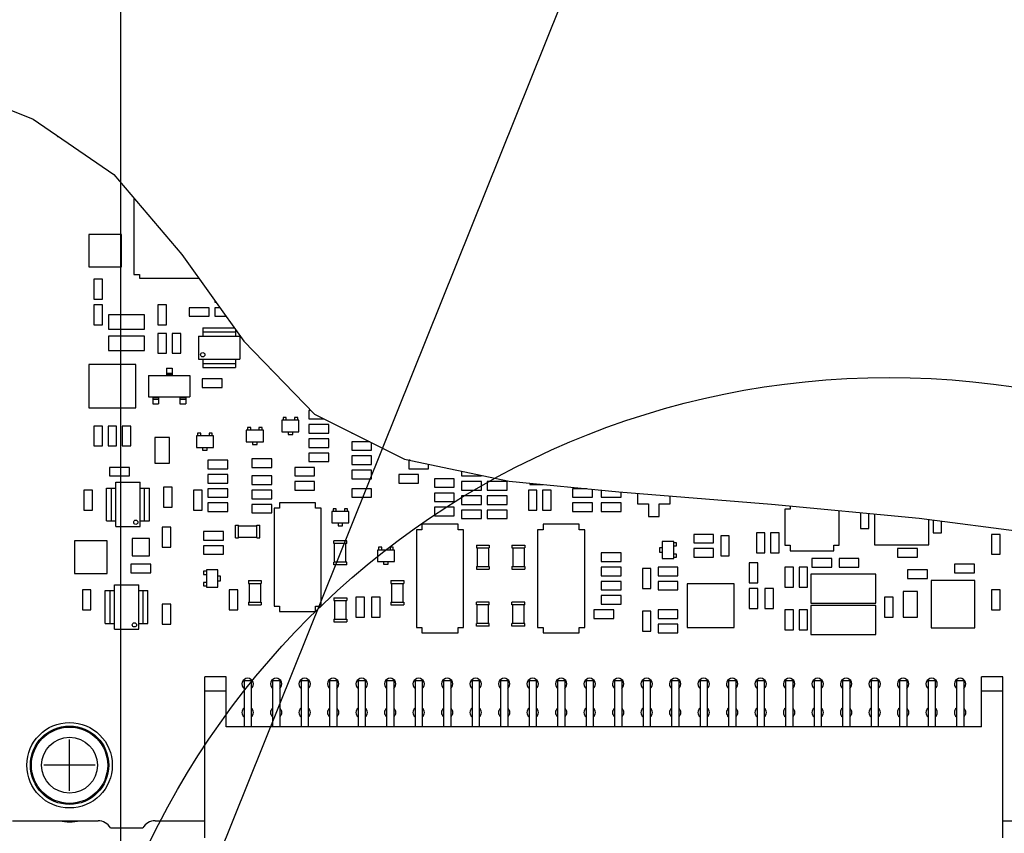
# Model space of a CAD drawing. Extents: x 0 to 420, y 0 to 297.
# Tile 59 of 67: x 283 to 310, y 243 to 266. Entities that reach past the tile are written whole.
import ezdxf

# ---------------------------------------------------------------- set-up
doc = ezdxf.new("R2010")
doc.units = 0
doc.header["$LTSCALE"] = 23.1
doc.layers.get('0').update_dxf_attribs({"linetype": 'CONTINUOUS'})
for name, color, linetype in [('ALL_AXIS', 7, 'CONTINUOUS'), ('ALL_CURVE', 7, 'CONTINUOUS'), ('ALL_DIM', 7, 'CONTINUOUS'), ('ALL_FEATURES', 7, 'CONTINUOUS'), ('ALL_NOTE', 7, 'CONTINUOUS')]:
    doc.layers.add(name, color=color, linetype=linetype)
doc.dimstyles.get("Standard").update_dxf_attribs({"dimtxt": 2.5, "dimasz": 2.5, "dimexe": 1.25, "dimexo": 0.625, "dimtad": 1, "dimcen": 2.5, "dimazin": 3, "dimtfac": 1, "dimtmove": 0, "dimatfit": 3})

# ---------------------------------------------------------------- blocks, each defined once
blk = doc.blocks.new('_OPEN')
at = {"color": 0, "linetype": 'BYBLOCK'}
for p, q in [((0, 0), (-1, 0.25)), ((-1, -0.25), (0, 0)), ((-1, 0), (0, 0))]:
    blk.add_line(p, q, dxfattribs=at)
blk = doc.blocks.new('*D33')
at = {"layer": 'ALL_DIM', "color": 2, "linetype": 'CONTINUOUS'}
for p, q in [((269.452, 178.793), (269.452, 268.581)), ((285.492, 241.074), (285.492, 268.581)), ((269.452, 267.581), (277.472, 267.581)), ((285.492, 267.581), (277.472, 267.581))]:
    blk.add_line(p, q, dxfattribs=at)
at = {"layer": 'ALL_DIM', "color": 2, "linetype": 'CONTINUOUS', "xscale": 2, "yscale": 2, "zscale": 2, "rotation": 180}
blk.add_blockref('_OPEN', (269.452, 267.581), dxfattribs=at)
at = {"layer": 'ALL_DIM', "color": 2, "linetype": 'CONTINUOUS', "xscale": 2, "yscale": 2, "zscale": 2}
blk.add_blockref('_OPEN', (285.492, 267.581), dxfattribs=at)

msp = doc.modelspace()

# ---------------------------------------------------------------- linework, layer by layer
at = {"color": 7, "linetype": 'CONTINUOUS'}
for p, q in [((280.431, 264.219), (283.035, 263.181)), ((283.035, 263.181), (285.293, 261.631)), ((285.293, 261.631), (287.208, 259.387)), ((285.859, 260.968), (285.859, 258.823)), ((284.595, 259.95), (284.595, 259.036)), ((285.509, 259.95), (284.595, 259.95)), ((285.509, 259.036), (285.509, 259.95)), ((287.208, 259.387), (288.948, 256.958)), ((284.595, 259.036), (285.509, 259.036)), ((285.859, 258.823), (286.011, 258.823)), ((286.011, 258.823), (286.011, 258.721)), ((286.011, 258.721), (287.685, 258.721)), ((284.732, 258.693), (284.732, 258.133)), ((284.972, 258.693), (284.732, 258.693)), ((284.972, 258.133), (284.972, 258.693)), ((284.732, 258.133), (284.972, 258.133)), ((284.732, 257.973), (284.732, 257.413)), ((284.972, 257.973), (284.732, 257.973)), ((284.972, 257.413), (284.972, 257.973)), ((286.532, 257.973), (286.532, 257.413)), ((286.772, 257.973), (286.532, 257.973)), ((286.772, 257.413), (286.772, 257.973)), ((287.412, 257.893), (287.412, 257.653)), ((287.972, 257.893), (287.412, 257.893)), ((287.972, 257.653), (287.972, 257.893)), ((288.132, 258.097), (288.132, 258.053)), ((288.132, 258.053), (288.164, 258.053)), ((288.132, 257.893), (288.132, 257.653)), ((288.278, 257.893), (288.132, 257.893)), ((285.144, 257.696), (285.144, 257.29)), ((286.16, 257.696), (285.144, 257.696)), ((286.16, 257.29), (286.16, 257.696)), ((287.412, 257.653), (287.972, 257.653)), ((288.132, 257.653), (288.45, 257.653)), ((284.732, 257.413), (284.972, 257.413)), ((286.532, 257.413), (286.772, 257.413)), ((285.144, 257.29), (286.16, 257.29)), ((285.144, 257.096), (285.144, 256.69)), ((286.16, 257.096), (285.144, 257.096)), ((286.16, 256.69), (286.16, 257.096)), ((286.532, 257.173), (286.532, 256.613)), ((286.772, 257.173), (286.532, 257.173)), ((286.772, 256.613), (286.772, 257.173)), ((286.932, 257.173), (286.932, 256.613)), ((287.172, 257.173), (286.932, 257.173)), ((287.172, 256.613), (287.172, 257.173)), ((288.948, 256.958), (290.927, 254.907)), ((285.144, 256.69), (286.16, 256.69)), ((286.532, 256.613), (286.772, 256.613)), ((286.932, 256.613), (287.172, 256.613)), ((284.592, 256.302), (284.592, 255.083)), ((285.913, 256.302), (284.592, 256.302)), ((285.913, 255.083), (285.913, 256.302)), ((289.692, 256.187), (289.692, 256.173)), ((289.692, 256.173), (289.706, 256.173)), ((287.772, 255.893), (287.772, 255.653)), ((288.332, 255.893), (287.772, 255.893)), ((288.332, 255.653), (288.332, 255.893)), ((287.772, 255.653), (288.332, 255.653)), ((284.592, 255.083), (285.913, 255.083)), ((290.772, 255.013), (290.772, 254.773)), ((290.824, 255.013), (290.772, 255.013)), ((290.927, 254.907), (293.458, 253.647)), ((284.732, 254.573), (284.732, 254.013)), ((284.972, 254.573), (284.732, 254.573)), ((284.972, 254.013), (284.972, 254.573)), ((285.132, 254.573), (285.132, 254.013)), ((285.372, 254.573), (285.132, 254.573)), ((285.372, 254.013), (285.372, 254.573)), ((285.532, 254.573), (285.532, 254.013)), ((285.772, 254.573), (285.532, 254.573)), ((285.772, 254.013), (285.772, 254.573)), ((290.772, 254.773), (291.196, 254.773)), ((290.772, 254.613), (290.772, 254.373)), ((291.332, 254.613), (290.772, 254.613)), ((291.332, 254.373), (291.332, 254.613)), ((290.772, 254.373), (291.332, 254.373)), ((291.972, 254.386), (291.972, 254.373)), ((291.972, 254.373), (292, 254.373)), ((284.732, 254.013), (284.972, 254.013)), ((285.132, 254.013), (285.372, 254.013)), ((285.532, 254.013), (285.772, 254.013)), ((286.449, 254.253), (286.449, 253.533)), ((286.855, 254.253), (286.449, 254.253)), ((286.855, 253.533), (286.855, 254.253)), ((290.772, 254.213), (290.772, 253.973)), ((291.332, 254.213), (290.772, 254.213)), ((291.332, 253.973), (291.332, 254.213)), ((291.972, 254.133), (291.972, 253.893)), ((292.482, 254.133), (291.972, 254.133)), ((292.532, 253.893), (292.532, 254.108)), ((290.772, 253.973), (291.332, 253.973)), ((290.772, 253.813), (290.772, 253.573)), ((291.332, 253.813), (290.772, 253.813)), ((291.332, 253.573), (291.332, 253.813)), ((291.972, 253.893), (292.532, 253.893)), ((286.449, 253.533), (286.855, 253.533)), ((287.932, 253.613), (287.932, 253.373)), ((288.492, 253.613), (287.932, 253.613)), ((288.492, 253.373), (288.492, 253.613)), ((289.172, 253.653), (289.172, 253.413)), ((289.732, 253.653), (289.172, 253.653)), ((289.732, 253.413), (289.732, 253.653)), ((290.772, 253.573), (291.332, 253.573)), ((291.972, 253.733), (291.972, 253.493)), ((292.532, 253.733), (291.972, 253.733)), ((291.972, 253.493), (292.532, 253.493)), ((292.532, 253.493), (292.532, 253.733)), ((293.458, 253.647), (296.39, 253.024)), ((293.572, 253.613), (293.572, 253.373)), ((293.618, 253.613), (293.572, 253.613)), ((294.132, 253.373), (294.132, 253.504)), ((285.172, 253.413), (285.172, 253.173)), ((285.732, 253.413), (285.172, 253.413)), ((285.732, 253.173), (285.732, 253.413)), ((287.932, 253.373), (288.492, 253.373)), ((287.932, 253.213), (287.932, 252.973)), ((288.492, 253.213), (287.932, 253.213)), ((288.492, 252.973), (288.492, 253.213)), ((289.172, 253.413), (289.732, 253.413)), ((290.372, 253.413), (290.372, 253.173)), ((290.932, 253.413), (290.372, 253.413)), ((290.932, 253.173), (290.932, 253.413)), ((291.972, 253.333), (291.972, 253.093)), ((292.532, 253.333), (291.972, 253.333)), ((292.532, 253.093), (292.532, 253.333)), ((293.292, 253.213), (293.292, 252.973)), ((293.852, 253.213), (293.292, 253.213)), ((293.572, 253.373), (294.132, 253.373)), ((293.852, 252.973), (293.852, 253.213)), ((295.052, 253.308), (295.052, 253.173)), ((295.612, 253.173), (295.612, 253.189)), ((285.172, 253.173), (285.732, 253.173)), ((287.932, 252.973), (288.492, 252.973)), ((289.172, 253.173), (289.172, 252.933)), ((289.732, 253.173), (289.172, 253.173)), ((289.172, 252.933), (289.732, 252.933)), ((289.732, 252.933), (289.732, 253.173)), ((290.372, 253.173), (290.932, 253.173)), ((290.372, 253.013), (290.372, 252.773)), ((290.932, 253.013), (290.372, 253.013)), ((290.932, 252.773), (290.932, 253.013)), ((291.972, 253.093), (292.532, 253.093)), ((293.292, 252.973), (293.852, 252.973)), ((294.292, 253.093), (294.292, 252.853)), ((294.852, 253.093), (294.292, 253.093)), ((294.852, 252.853), (294.852, 253.093)), ((295.052, 253.173), (295.612, 253.173)), ((295.052, 253.013), (295.052, 252.773)), ((295.612, 253.013), (295.052, 253.013)), ((295.612, 252.773), (295.612, 253.013)), ((295.772, 253.013), (295.772, 252.773)), ((296.332, 253.013), (295.772, 253.013)), ((296.332, 252.773), (296.332, 253.013)), ((296.39, 253.024), (299.468, 252.726)), ((296.972, 252.968), (296.972, 252.933)), ((296.972, 252.933), (297.333, 252.933)), ((284.452, 252.773), (284.452, 252.213)), ((284.692, 252.773), (284.452, 252.773)), ((284.692, 252.213), (284.692, 252.773)), ((286.692, 252.853), (286.692, 252.293)), ((286.932, 252.853), (286.692, 252.853)), ((286.932, 252.293), (286.932, 252.853)), ((287.532, 252.773), (287.532, 252.213)), ((287.772, 252.773), (287.532, 252.773)), ((287.772, 252.213), (287.772, 252.773)), ((287.932, 252.813), (287.932, 252.573)), ((288.492, 252.813), (287.932, 252.813)), ((288.492, 252.573), (288.492, 252.813)), ((289.172, 252.773), (289.172, 252.533)), ((289.732, 252.773), (289.172, 252.773)), ((289.732, 252.533), (289.732, 252.773)), ((290.372, 252.773), (290.932, 252.773)), ((291.972, 252.813), (291.972, 252.573)), ((292.532, 252.813), (291.972, 252.813)), ((292.532, 252.573), (292.532, 252.813)), ((294.292, 252.853), (294.852, 252.853)), ((294.292, 252.693), (294.292, 252.453)), ((294.852, 252.693), (294.292, 252.693)), ((294.852, 252.453), (294.852, 252.693)), ((295.052, 252.773), (295.612, 252.773)), ((295.772, 252.773), (296.332, 252.773)), ((296.932, 252.773), (296.932, 252.213)), ((297.172, 252.773), (296.932, 252.773)), ((297.172, 252.213), (297.172, 252.773)), ((297.332, 252.773), (297.332, 252.213)), ((297.572, 252.773), (297.332, 252.773)), ((297.572, 252.213), (297.572, 252.773)), ((298.172, 252.813), (298.172, 252.573)), ((298.572, 252.813), (298.172, 252.813)), ((298.732, 252.573), (298.732, 252.797)), ((298.972, 252.774), (298.972, 252.573)), ((299.468, 252.726), (303.753, 252.382)), ((299.532, 252.573), (299.532, 252.721)), ((299.995, 252.684), (299.995, 252.388)), ((287.932, 252.573), (288.492, 252.573)), ((287.932, 252.413), (287.932, 252.173)), ((288.492, 252.413), (287.932, 252.413)), ((288.492, 252.173), (288.492, 252.413)), ((289.172, 252.533), (289.732, 252.533)), ((289.172, 252.373), (289.172, 252.133)), ((289.732, 252.373), (289.172, 252.373)), ((289.732, 252.133), (289.732, 252.373)), ((289.944, 252.417), (289.944, 252.264)), ((290.96, 252.417), (289.944, 252.417)), ((290.96, 252.264), (290.96, 252.417)), ((291.972, 252.573), (292.532, 252.573)), ((294.292, 252.453), (294.852, 252.453)), ((295.052, 252.613), (295.052, 252.373)), ((295.612, 252.613), (295.052, 252.613)), ((295.052, 252.373), (295.612, 252.373)), ((295.612, 252.373), (295.612, 252.613)), ((295.772, 252.613), (295.772, 252.373)), ((296.332, 252.613), (295.772, 252.613)), ((295.772, 252.373), (296.332, 252.373)), ((296.332, 252.373), (296.332, 252.613)), ((298.172, 252.573), (298.732, 252.573)), ((298.172, 252.413), (298.172, 252.173)), ((298.732, 252.413), (298.172, 252.413)), ((298.732, 252.173), (298.732, 252.413)), ((298.972, 252.573), (299.532, 252.573)), ((298.972, 252.413), (298.972, 252.173)), ((299.532, 252.413), (298.972, 252.413)), ((299.532, 252.173), (299.532, 252.413)), ((299.995, 252.388), (300.3, 252.388)), ((300.3, 252.388), (300.3, 252.032)), ((300.605, 252.032), (300.605, 252.388)), ((300.605, 252.388), (300.909, 252.388)), ((300.909, 252.388), (300.909, 252.61)), ((303.753, 252.382), (307.903, 251.984)), ((284.452, 252.213), (284.692, 252.213)), ((286.692, 252.293), (286.932, 252.293)), ((287.532, 252.213), (287.772, 252.213)), ((287.932, 252.173), (288.492, 252.173)), ((289.172, 252.133), (289.732, 252.133)), ((289.792, 252.264), (289.792, 249.521)), ((289.944, 252.264), (289.792, 252.264)), ((291.113, 252.264), (290.96, 252.264)), ((291.113, 249.521), (291.113, 252.264)), ((294.292, 252.293), (294.292, 252.053)), ((294.852, 252.293), (294.292, 252.293)), ((294.852, 252.053), (294.852, 252.293)), ((295.052, 252.213), (295.052, 251.973)), ((295.612, 252.213), (295.052, 252.213)), ((295.612, 251.973), (295.612, 252.213)), ((295.772, 252.213), (295.772, 251.973)), ((296.332, 252.213), (295.772, 252.213)), ((296.332, 251.973), (296.332, 252.213)), ((296.932, 252.213), (297.172, 252.213)), ((297.332, 252.213), (297.572, 252.213)), ((298.172, 252.173), (298.732, 252.173)), ((298.972, 252.173), (299.532, 252.173)), ((304.13, 252.241), (304.13, 251.225)), ((304.283, 252.241), (304.13, 252.241)), ((304.283, 252.331), (304.283, 252.241)), ((305.654, 251.225), (305.654, 252.2)), ((306.252, 252.142), (306.252, 251.693)), ((306.492, 251.693), (306.492, 252.119)), ((306.65, 252.104), (306.65, 251.243)), ((293.944, 251.817), (293.944, 251.664)), ((294.96, 251.817), (293.944, 251.817)), ((294.292, 252.053), (294.852, 252.053)), ((294.96, 251.664), (294.96, 251.817)), ((295.052, 251.973), (295.612, 251.973)), ((295.772, 251.973), (296.332, 251.973)), ((297.344, 251.817), (297.344, 251.664)), ((298.36, 251.817), (297.344, 251.817)), ((298.36, 251.664), (298.36, 251.817)), ((300.3, 252.032), (300.605, 252.032)), ((307.903, 251.984), (312.008, 251.454)), ((308.174, 251.243), (308.174, 251.949)), ((308.292, 251.934), (308.292, 251.573)), ((308.532, 251.573), (308.532, 251.903)), ((286.652, 251.733), (286.652, 251.173)), ((286.892, 251.733), (286.652, 251.733)), ((286.892, 251.173), (286.892, 251.733)), ((287.812, 251.613), (287.812, 251.373)), ((288.372, 251.613), (287.812, 251.613)), ((288.372, 251.373), (288.372, 251.613)), ((293.792, 251.664), (293.792, 248.921)), ((293.944, 251.664), (293.792, 251.664)), ((295.113, 251.664), (294.96, 251.664)), ((295.113, 248.921), (295.113, 251.664)), ((297.192, 251.664), (297.192, 248.921)), ((297.344, 251.664), (297.192, 251.664)), ((298.513, 251.664), (298.36, 251.664)), ((298.513, 248.921), (298.513, 251.664)), ((301.572, 251.533), (301.572, 251.293)), ((302.132, 251.533), (301.572, 251.533)), ((302.132, 251.293), (302.132, 251.533)), ((303.332, 251.573), (303.332, 251.013)), ((303.572, 251.573), (303.332, 251.573)), ((303.572, 251.013), (303.572, 251.573)), ((303.732, 251.573), (303.732, 251.013)), ((303.972, 251.573), (303.732, 251.573)), ((303.972, 251.013), (303.972, 251.573)), ((306.252, 251.693), (306.492, 251.693)), ((308.292, 251.573), (308.532, 251.573)), ((309.932, 251.533), (309.932, 250.973)), ((310.172, 251.533), (309.932, 251.533)), ((310.172, 250.973), (310.172, 251.533)), ((284.195, 251.35), (284.195, 250.436)), ((285.109, 251.35), (284.195, 251.35)), ((285.109, 250.436), (285.109, 251.35)), ((285.812, 251.413), (285.812, 250.933)), ((286.292, 251.413), (285.812, 251.413)), ((286.292, 250.933), (286.292, 251.413)), ((287.812, 251.373), (288.372, 251.373)), ((301.572, 251.293), (302.132, 251.293)), ((302.332, 251.493), (302.332, 250.933)), ((302.572, 251.493), (302.332, 251.493)), ((302.572, 250.933), (302.572, 251.493)), ((286.652, 251.173), (286.892, 251.173)), ((287.812, 251.213), (287.812, 250.973)), ((288.372, 251.213), (287.812, 251.213)), ((287.812, 250.973), (288.372, 250.973)), ((288.372, 250.973), (288.372, 251.213)), ((298.972, 251.013), (298.972, 250.773)), ((299.532, 251.013), (298.972, 251.013)), ((299.532, 250.773), (299.532, 251.013)), ((301.572, 251.133), (301.572, 250.893)), ((302.132, 251.133), (301.572, 251.133)), ((302.132, 250.893), (302.132, 251.133)), ((303.332, 251.013), (303.572, 251.013)), ((303.732, 251.013), (303.972, 251.013)), ((304.13, 251.225), (304.283, 251.225)), ((304.283, 251.225), (304.283, 251.072)), ((304.283, 251.072), (305.502, 251.072)), ((305.502, 251.072), (305.502, 251.225)), ((305.502, 251.225), (305.654, 251.225)), ((306.65, 251.243), (308.174, 251.243)), ((307.292, 251.133), (307.292, 250.893)), ((307.852, 251.133), (307.292, 251.133)), ((307.852, 250.893), (307.852, 251.133)), ((309.932, 250.973), (310.172, 250.973)), ((285.812, 250.933), (286.292, 250.933)), ((298.972, 250.773), (299.532, 250.773)), ((301.572, 250.893), (302.132, 250.893)), ((302.332, 250.933), (302.572, 250.933)), ((303.132, 250.733), (303.132, 250.173)), ((303.372, 250.733), (303.132, 250.733)), ((303.372, 250.173), (303.372, 250.733)), ((304.892, 250.853), (304.892, 250.613)), ((305.452, 250.853), (304.892, 250.853)), ((305.452, 250.613), (305.452, 250.853)), ((305.652, 250.853), (305.652, 250.613)), ((306.212, 250.853), (305.652, 250.853)), ((306.212, 250.613), (306.212, 250.853)), ((307.292, 250.893), (307.852, 250.893)), ((284.195, 250.436), (285.109, 250.436)), ((285.772, 250.693), (285.772, 250.453)), ((286.332, 250.693), (285.772, 250.693)), ((285.772, 250.453), (286.332, 250.453)), ((286.332, 250.453), (286.332, 250.693)), ((298.972, 250.613), (298.972, 250.373)), ((299.532, 250.613), (298.972, 250.613)), ((299.532, 250.373), (299.532, 250.613)), ((300.132, 250.573), (300.132, 250.013)), ((300.372, 250.573), (300.132, 250.573)), ((300.372, 250.013), (300.372, 250.573)), ((300.572, 250.613), (300.572, 250.373)), ((301.132, 250.613), (300.572, 250.613)), ((301.132, 250.373), (301.132, 250.613)), ((304.132, 250.613), (304.132, 250.053)), ((304.372, 250.613), (304.132, 250.613)), ((304.372, 250.053), (304.372, 250.613)), ((304.532, 250.613), (304.532, 250.053)), ((304.772, 250.613), (304.532, 250.613)), ((304.772, 250.053), (304.772, 250.613)), ((304.858, 250.419), (304.858, 249.606)), ((306.687, 250.419), (304.858, 250.419)), ((304.892, 250.613), (305.452, 250.613)), ((305.652, 250.613), (306.212, 250.613)), ((306.687, 249.606), (306.687, 250.419)), ((307.572, 250.533), (307.572, 250.293)), ((308.132, 250.533), (307.572, 250.533)), ((308.132, 250.293), (308.132, 250.533)), ((308.892, 250.693), (308.892, 250.453)), ((309.452, 250.693), (308.892, 250.693)), ((308.892, 250.453), (309.452, 250.453)), ((309.452, 250.453), (309.452, 250.693)), ((298.972, 250.373), (299.532, 250.373)), ((298.972, 250.213), (298.972, 249.973)), ((299.532, 250.213), (298.972, 250.213)), ((299.532, 249.973), (299.532, 250.213)), ((300.572, 250.373), (301.132, 250.373)), ((300.572, 250.213), (300.572, 249.973)), ((301.132, 250.213), (300.572, 250.213)), ((301.132, 249.973), (301.132, 250.213)), ((301.392, 250.142), (301.392, 248.923)), ((302.713, 250.142), (301.392, 250.142)), ((302.713, 248.923), (302.713, 250.142)), ((303.132, 250.173), (303.372, 250.173)), ((307.572, 250.293), (308.132, 250.293)), ((308.243, 250.233), (308.243, 248.912)), ((309.462, 250.233), (308.243, 250.233)), ((309.462, 248.912), (309.462, 250.233)), ((284.412, 249.973), (284.412, 249.413)), ((284.652, 249.973), (284.412, 249.973)), ((284.652, 249.413), (284.652, 249.973)), ((288.532, 249.973), (288.532, 249.413)), ((288.772, 249.973), (288.532, 249.973)), ((288.772, 249.413), (288.772, 249.973)), ((298.972, 249.973), (299.532, 249.973)), ((300.132, 250.013), (300.372, 250.013)), ((300.572, 249.973), (301.132, 249.973)), ((303.132, 250.013), (303.132, 249.453)), ((303.372, 250.013), (303.132, 250.013)), ((303.372, 249.453), (303.372, 250.013)), ((303.572, 250.013), (303.572, 249.453)), ((303.812, 250.013), (303.572, 250.013)), ((303.812, 249.453), (303.812, 250.013)), ((304.132, 250.053), (304.372, 250.053)), ((304.532, 250.053), (304.772, 250.053)), ((307.449, 249.933), (307.449, 249.213)), ((307.855, 249.933), (307.449, 249.933)), ((307.855, 249.213), (307.855, 249.933)), ((309.932, 249.973), (309.932, 249.413)), ((310.172, 249.973), (309.932, 249.973)), ((310.172, 249.413), (310.172, 249.973)), ((292.092, 249.773), (292.092, 249.213)), ((292.332, 249.773), (292.092, 249.773)), ((292.332, 249.213), (292.332, 249.773)), ((292.532, 249.773), (292.532, 249.213)), ((292.772, 249.773), (292.532, 249.773)), ((292.772, 249.213), (292.772, 249.773)), ((298.972, 249.813), (298.972, 249.573)), ((299.532, 249.813), (298.972, 249.813)), ((299.532, 249.573), (299.532, 249.813)), ((304.858, 249.606), (306.687, 249.606)), ((306.932, 249.773), (306.932, 249.213)), ((307.172, 249.773), (306.932, 249.773)), ((307.172, 249.213), (307.172, 249.773)), ((284.412, 249.413), (284.652, 249.413)), ((286.652, 249.573), (286.652, 249.013)), ((286.892, 249.573), (286.652, 249.573)), ((286.892, 249.013), (286.892, 249.573)), ((288.532, 249.413), (288.772, 249.413)), ((289.792, 249.521), (289.944, 249.521)), ((289.944, 249.521), (289.944, 249.369)), ((289.944, 249.369), (290.96, 249.369)), ((290.96, 249.369), (290.96, 249.521)), ((290.96, 249.521), (291.113, 249.521)), ((298.772, 249.413), (298.772, 249.173)), ((299.332, 249.413), (298.772, 249.413)), ((298.972, 249.573), (299.532, 249.573)), ((299.332, 249.173), (299.332, 249.413)), ((300.132, 249.373), (300.132, 248.813)), ((300.372, 249.373), (300.132, 249.373)), ((300.372, 248.813), (300.372, 249.373)), ((300.572, 249.413), (300.572, 249.173)), ((301.132, 249.413), (300.572, 249.413)), ((301.132, 249.173), (301.132, 249.413)), ((303.132, 249.453), (303.372, 249.453)), ((303.572, 249.453), (303.812, 249.453)), ((304.132, 249.413), (304.132, 248.853)), ((304.372, 249.413), (304.132, 249.413)), ((304.372, 248.853), (304.372, 249.413)), ((304.532, 249.413), (304.532, 248.853)), ((304.772, 249.413), (304.532, 249.413)), ((304.772, 248.853), (304.772, 249.413)), ((304.858, 249.539), (304.858, 248.726)), ((306.687, 249.539), (304.858, 249.539)), ((306.687, 248.726), (306.687, 249.539)), ((309.932, 249.413), (310.172, 249.413)), ((292.092, 249.213), (292.332, 249.213)), ((292.532, 249.213), (292.772, 249.213)), ((298.772, 249.173), (299.332, 249.173)), ((300.572, 249.173), (301.132, 249.173)), ((306.932, 249.213), (307.172, 249.213)), ((307.449, 249.213), (307.855, 249.213)), ((286.652, 249.013), (286.892, 249.013)), ((293.792, 248.921), (293.944, 248.921)), ((293.944, 248.921), (293.944, 248.769)), ((293.944, 248.769), (294.96, 248.769)), ((294.96, 248.769), (294.96, 248.921)), ((294.96, 248.921), (295.113, 248.921)), ((297.192, 248.921), (297.344, 248.921)), ((297.344, 248.921), (297.344, 248.769)), ((297.344, 248.769), (298.36, 248.769)), ((298.36, 248.769), (298.36, 248.921)), ((298.36, 248.921), (298.513, 248.921)), ((300.132, 248.813), (300.372, 248.813)), ((300.572, 249.013), (300.572, 248.773)), ((301.132, 249.013), (300.572, 249.013)), ((300.572, 248.773), (301.132, 248.773)), ((301.132, 248.773), (301.132, 249.013)), ((301.392, 248.923), (302.713, 248.923)), ((304.132, 248.853), (304.372, 248.853)), ((304.532, 248.853), (304.772, 248.853)), ((308.243, 248.912), (309.462, 248.912)), ((304.858, 248.726), (306.687, 248.726))]:
    msp.add_line(p, q, dxfattribs=at)
at = {"color": 2, "linetype": 'CONTINUOUS'}
msp.add_circle((307.056, 232.907), 23.029, dxfattribs=at)
at = {"layer": 'ALL_AXIS', "color": 7, "linetype": 'CONTINUOUS'}
for p, q in [((286.772, 256.193), (286.772, 255.993)), ((286.772, 256.193), (286.932, 256.193)), ((286.772, 256.057), (286.932, 256.057)), ((286.932, 256.193), (286.932, 255.993)), ((286.392, 255.393), (286.392, 255.193)), ((286.392, 255.329), (286.552, 255.329)), ((286.392, 255.193), (286.552, 255.193)), ((286.552, 255.393), (286.552, 255.193)), ((287.152, 255.393), (287.152, 255.193)), ((287.152, 255.329), (287.312, 255.329)), ((287.152, 255.193), (287.312, 255.193)), ((287.312, 255.393), (287.312, 255.193)), ((282.452, 243.493), (284.852, 243.493)), ((285.199, 243.293), (286.106, 243.293)), ((286.452, 243.493), (287.852, 243.493)), ((310.252, 243.493), (310.652, 243.493))]:
    msp.add_line(p, q, dxfattribs=at)
at = {"layer": 'ALL_AXIS', "color": 9, "linetype": 'CONTINUOUS'}
for p, q in [((286.772, 256.017), (286.932, 256.017)), ((286.392, 255.369), (286.552, 255.369)), ((287.152, 255.369), (287.312, 255.369))]:
    msp.add_line(p, q, dxfattribs=at)
at = {"layer": 'ALL_AXIS', "color": 7, "linetype": 'CONTINUOUS'}
for radius in [1.2, 1.1]:
    msp.add_circle((284.052, 245.053), radius, dxfattribs=at)
at = {"layer": 'ALL_AXIS', "color": 9, "linetype": 'CONTINUOUS'}
for radius in [1.07, 0.784]:
    msp.add_circle((284.052, 245.053), radius, dxfattribs=at)
at = {"layer": 'ALL_AXIS', "color": 7, "linetype": 'CONTINUOUS'}
for centre, radius, start, end in [((289.052, 247.333), 0.16, 309.0003, 230.9997), ((289.852, 247.333), 0.16, 309.0003, 230.9997), ((290.652, 247.333), 0.16, 309.0003, 230.9997), ((291.452, 247.333), 0.16, 309.0003, 230.9997), ((292.252, 247.333), 0.16, 309.0003, 230.9997), ((293.052, 247.333), 0.16, 309.0003, 230.9997), ((293.852, 247.333), 0.16, 309.0003, 230.9997), ((294.652, 247.333), 0.16, 309.0003, 230.9997), ((295.452, 247.333), 0.16, 309.0003, 230.9997), ((296.252, 247.333), 0.16, 309.0003, 230.9997), ((297.052, 247.333), 0.16, 309.0003, 230.9997), ((297.852, 247.333), 0.16, 309.0003, 230.9997), ((298.652, 247.333), 0.16, 309.0003, 230.9997), ((299.452, 247.333), 0.16, 309.0003, 230.9997), ((300.252, 247.333), 0.16, 309.0003, 230.9997), ((301.052, 247.333), 0.16, 309.0003, 230.9997), ((301.852, 247.333), 0.16, 309.0003, 230.9997), ((302.652, 247.333), 0.16, 309.0003, 230.9997), ((303.452, 247.333), 0.16, 309.0003, 230.9997), ((304.252, 247.333), 0.16, 309.0003, 230.9997), ((305.052, 247.333), 0.16, 309.0003, 230.9997), ((305.852, 247.333), 0.16, 309.0003, 230.9997), ((306.652, 247.333), 0.16, 309.0003, 230.9997), ((307.452, 247.333), 0.16, 309.0003, 230.9997), ((308.252, 247.333), 0.16, 309.0003, 230.9997), ((309.052, 247.333), 0.16, 309.0003, 230.9997), ((289.052, 246.533), 0.16, 129.0003, 230.9997), ((289.052, 246.533), 0.16, 309.0003, 50.9997), ((289.852, 246.533), 0.16, 129.0003, 230.9997), ((289.852, 246.533), 0.16, 309.0003, 50.9997), ((290.652, 246.533), 0.16, 129.0003, 230.9997), ((290.652, 246.533), 0.16, 309.0003, 50.9997), ((291.452, 246.533), 0.16, 129.0003, 230.9997), ((291.452, 246.533), 0.16, 309.0003, 50.9997), ((292.252, 246.533), 0.16, 129.0003, 230.9997), ((292.252, 246.533), 0.16, 309.0003, 50.9997), ((293.052, 246.533), 0.16, 129.0003, 230.9997), ((293.052, 246.533), 0.16, 309.0003, 50.9997), ((293.852, 246.533), 0.16, 129.0003, 230.9997), ((293.852, 246.533), 0.16, 309.0003, 50.9997), ((294.652, 246.533), 0.16, 129.0003, 230.9997), ((294.652, 246.533), 0.16, 309.0003, 50.9997), ((295.452, 246.533), 0.16, 129.0003, 230.9997), ((295.452, 246.533), 0.16, 309.0003, 50.9997), ((296.252, 246.533), 0.16, 129.0003, 230.9997), ((296.252, 246.533), 0.16, 309.0003, 50.9997), ((297.052, 246.533), 0.16, 129.0003, 230.9997), ((297.052, 246.533), 0.16, 309.0003, 50.9997), ((297.852, 246.533), 0.16, 129.0003, 230.9997), ((297.852, 246.533), 0.16, 309.0003, 50.9997), ((298.652, 246.533), 0.16, 129.0003, 230.9997), ((298.652, 246.533), 0.16, 309.0003, 50.9997), ((299.452, 246.533), 0.16, 129.0003, 230.9997), ((299.452, 246.533), 0.16, 309.0003, 50.9997), ((300.252, 246.533), 0.16, 129.0003, 230.9997), ((300.252, 246.533), 0.16, 309.0003, 50.9997), ((301.052, 246.533), 0.16, 129.0003, 230.9997), ((301.052, 246.533), 0.16, 309.0003, 50.9997), ((301.852, 246.533), 0.16, 129.0003, 230.9997), ((301.852, 246.533), 0.16, 309.0003, 50.9997), ((302.652, 246.533), 0.16, 129.0003, 230.9997), ((302.652, 246.533), 0.16, 309.0003, 50.9997), ((303.452, 246.533), 0.16, 129.0003, 230.9997), ((303.452, 246.533), 0.16, 309.0003, 50.9997), ((304.252, 246.533), 0.16, 129.0003, 230.9997), ((304.252, 246.533), 0.16, 309.0003, 50.9997), ((305.052, 246.533), 0.16, 129.0003, 230.9997), ((305.052, 246.533), 0.16, 309.0003, 50.9997), ((305.852, 246.533), 0.16, 129.0003, 230.9997), ((305.852, 246.533), 0.16, 309.0003, 50.9997), ((306.652, 246.533), 0.16, 129.0003, 230.9997), ((306.652, 246.533), 0.16, 309.0003, 50.9997), ((307.452, 246.533), 0.16, 129.0003, 230.9997), ((307.452, 246.533), 0.16, 309.0003, 50.9997), ((308.252, 246.533), 0.16, 129.0003, 230.9997), ((308.252, 246.533), 0.16, 309.0003, 50.9997), ((309.052, 246.533), 0.16, 129.0003, 230.9997), ((309.052, 246.533), 0.16, 309.0003, 50.9997), ((284.852, 243.093), 0.4, 30, 90), ((286.452, 243.093), 0.4, 90, 150)]:
    msp.add_arc(centre, radius, start, end, dxfattribs=at)
at = {"layer": 'ALL_CURVE', "color": 40, "linetype": 'CONTINUOUS'}
for p, q in [((284.052, 244.333), (284.052, 245.773)), ((284.772, 245.053), (283.332, 245.053))]:
    msp.add_line(p, q, dxfattribs=at)
at = {"layer": 'ALL_CURVE', "color": 4, "linetype": 'CONTINUOUS'}
for centre in [(287.792, 256.573), (285.912, 251.873), (285.872, 248.993)]:
    msp.add_circle(centre, 0.06, dxfattribs=at)
at = {"layer": 'ALL_FEATURES', "color": 7, "linetype": 'CONTINUOUS'}
for p, q in [((283.712, 262.716), (283.712, 262.693)), ((283.746, 262.693), (283.712, 262.693)), ((287.792, 257.333), (287.792, 257.093)), ((287.792, 257.333), (288.68, 257.333)), ((287.672, 257.093), (287.672, 256.453)), ((287.672, 257.093), (288.832, 257.093)), ((287.792, 257.217), (288.712, 257.217)), ((288.712, 257.287), (288.712, 257.093)), ((288.832, 257.093), (288.832, 256.453)), ((287.672, 256.453), (288.832, 256.453)), ((287.792, 256.453), (287.792, 256.213)), ((287.792, 256.329), (288.712, 256.329)), ((288.712, 256.453), (288.712, 256.213)), ((286.272, 255.993), (286.272, 255.393)), ((286.272, 255.993), (287.432, 255.993)), ((287.432, 255.993), (287.432, 255.393)), ((287.792, 256.213), (288.712, 256.213)), ((286.272, 255.393), (287.432, 255.393)), ((290.012, 254.733), (290.012, 254.413)), ((290.492, 254.733), (290.012, 254.733)), ((290.048, 254.813), (290.048, 254.733)), ((290.136, 254.813), (290.048, 254.813)), ((290.136, 254.733), (290.136, 254.813)), ((290.368, 254.813), (290.368, 254.733)), ((290.456, 254.813), (290.368, 254.813)), ((290.456, 254.733), (290.456, 254.813)), ((290.492, 254.413), (290.492, 254.733)), ((287.612, 254.293), (287.612, 253.973)), ((288.092, 254.293), (287.612, 254.293)), ((287.648, 254.373), (287.648, 254.293)), ((287.736, 254.373), (287.648, 254.373)), ((287.736, 254.293), (287.736, 254.373)), ((287.968, 254.373), (287.968, 254.293)), ((288.056, 254.373), (287.968, 254.373)), ((288.056, 254.293), (288.056, 254.373)), ((288.092, 253.973), (288.092, 254.293)), ((289.012, 254.453), (289.012, 254.133)), ((289.492, 254.453), (289.012, 254.453)), ((289.048, 254.533), (289.048, 254.453)), ((289.136, 254.533), (289.048, 254.533)), ((289.136, 254.453), (289.136, 254.533)), ((289.368, 254.533), (289.368, 254.453)), ((289.456, 254.533), (289.368, 254.533)), ((289.456, 254.453), (289.456, 254.533)), ((289.492, 254.133), (289.492, 254.453)), ((290.012, 254.413), (290.492, 254.413)), ((290.188, 254.413), (290.188, 254.333)), ((290.188, 254.333), (290.316, 254.333)), ((290.316, 254.333), (290.316, 254.413)), ((289.012, 254.133), (289.492, 254.133)), ((289.188, 254.133), (289.188, 254.053)), ((289.188, 254.053), (289.316, 254.053)), ((289.316, 254.053), (289.316, 254.133)), ((287.612, 253.973), (288.092, 253.973)), ((287.788, 253.973), (287.788, 253.893)), ((287.788, 253.893), (287.916, 253.893)), ((287.916, 253.893), (287.916, 253.973)), ((285.352, 251.753), (285.352, 252.993)), ((285.352, 252.993), (286.032, 252.993)), ((286.032, 251.753), (286.032, 252.993)), ((285.092, 251.913), (285.092, 252.833)), ((285.092, 252.833), (285.352, 252.833)), ((285.228, 251.913), (285.228, 252.833)), ((286.032, 252.833), (286.292, 252.833)), ((286.156, 251.913), (286.156, 252.833)), ((286.292, 251.913), (286.292, 252.833)), ((291.412, 252.173), (291.412, 251.853)), ((291.892, 252.173), (291.412, 252.173)), ((291.448, 252.253), (291.448, 252.173)), ((291.536, 252.253), (291.448, 252.253)), ((291.536, 252.173), (291.536, 252.253)), ((291.768, 252.253), (291.768, 252.173)), ((291.856, 252.253), (291.768, 252.253)), ((291.856, 252.173), (291.856, 252.253)), ((291.892, 251.853), (291.892, 252.173)), ((285.092, 251.913), (285.352, 251.913)), ((286.032, 251.913), (286.292, 251.913)), ((291.412, 251.853), (291.892, 251.853)), ((291.588, 251.853), (291.588, 251.773)), ((291.716, 251.773), (291.716, 251.853)), ((285.352, 251.753), (286.032, 251.753)), ((288.712, 251.433), (288.712, 251.793)), ((288.712, 251.793), (288.792, 251.793)), ((288.792, 251.433), (288.792, 251.793)), ((288.792, 251.773), (289.312, 251.773)), ((289.312, 251.433), (289.312, 251.793)), ((289.312, 251.793), (289.392, 251.793)), ((289.392, 251.433), (289.392, 251.793)), ((291.588, 251.773), (291.716, 251.773)), ((288.712, 251.433), (288.792, 251.433)), ((288.792, 251.453), (289.312, 251.453)), ((289.312, 251.433), (289.392, 251.433)), ((291.472, 251.273), (291.472, 251.353)), ((291.832, 251.353), (291.472, 251.353)), ((291.832, 251.273), (291.472, 251.273)), ((291.492, 250.753), (291.492, 251.273)), ((291.812, 250.753), (291.812, 251.273)), ((291.832, 251.273), (291.832, 251.353)), ((300.692, 251.333), (300.692, 250.853)), ((301.012, 251.333), (300.692, 251.333)), ((301.012, 250.853), (301.012, 251.333)), ((301.092, 251.297), (301.012, 251.297)), ((301.092, 251.209), (301.092, 251.297)), ((292.692, 251.093), (292.692, 250.773)), ((293.172, 251.093), (292.692, 251.093)), ((292.728, 251.173), (292.728, 251.093)), ((292.816, 251.173), (292.728, 251.173)), ((292.816, 251.093), (292.816, 251.173)), ((293.048, 251.173), (293.048, 251.093)), ((293.136, 251.173), (293.048, 251.173)), ((293.136, 251.093), (293.136, 251.173)), ((293.172, 250.773), (293.172, 251.093)), ((295.472, 251.233), (295.472, 251.153)), ((295.472, 251.233), (295.832, 251.233)), ((295.472, 251.153), (295.832, 251.153)), ((295.492, 251.153), (295.492, 250.633)), ((295.812, 251.153), (295.812, 250.633)), ((295.832, 251.233), (295.832, 251.153)), ((296.472, 251.233), (296.472, 251.153)), ((296.472, 251.233), (296.832, 251.233)), ((296.472, 251.153), (296.832, 251.153)), ((296.492, 251.153), (296.492, 250.633)), ((296.812, 251.153), (296.812, 250.633)), ((296.832, 251.233), (296.832, 251.153)), ((300.612, 251.157), (300.612, 251.029)), ((300.692, 251.157), (300.612, 251.157)), ((300.612, 251.029), (300.692, 251.029)), ((301.012, 251.209), (301.092, 251.209)), ((301.092, 250.977), (301.012, 250.977)), ((301.092, 250.889), (301.092, 250.977)), ((291.472, 250.673), (291.472, 250.753)), ((291.832, 250.753), (291.472, 250.753)), ((291.832, 250.673), (291.832, 250.753)), ((292.692, 250.773), (293.172, 250.773)), ((292.868, 250.773), (292.868, 250.693)), ((292.996, 250.693), (292.996, 250.773)), ((300.692, 250.853), (301.012, 250.853)), ((301.012, 250.889), (301.092, 250.889)), ((287.812, 250.497), (287.812, 250.409)), ((287.892, 250.497), (287.812, 250.497)), ((287.892, 250.533), (287.892, 250.053)), ((288.212, 250.533), (287.892, 250.533)), ((288.212, 250.053), (288.212, 250.533)), ((291.832, 250.673), (291.472, 250.673)), ((292.868, 250.693), (292.996, 250.693)), ((295.472, 250.633), (295.472, 250.553)), ((295.472, 250.633), (295.832, 250.633)), ((295.472, 250.553), (295.832, 250.553)), ((295.832, 250.633), (295.832, 250.553)), ((296.472, 250.633), (296.472, 250.553)), ((296.472, 250.633), (296.832, 250.633)), ((296.472, 250.553), (296.832, 250.553)), ((296.832, 250.633), (296.832, 250.553)), ((287.812, 250.409), (287.892, 250.409)), ((287.812, 250.177), (287.812, 250.089)), ((287.892, 250.177), (287.812, 250.177)), ((288.292, 250.357), (288.212, 250.357)), ((288.212, 250.229), (288.292, 250.229)), ((288.292, 250.229), (288.292, 250.357)), ((289.072, 250.233), (289.072, 250.153)), ((289.072, 250.233), (289.432, 250.233)), ((289.072, 250.153), (289.432, 250.153)), ((289.092, 250.153), (289.092, 249.633)), ((289.412, 250.153), (289.412, 249.633)), ((289.432, 250.233), (289.432, 250.153)), ((293.072, 250.233), (293.072, 250.153)), ((293.072, 250.233), (293.432, 250.233)), ((293.072, 250.153), (293.432, 250.153)), ((293.092, 250.153), (293.092, 249.633)), ((293.412, 250.153), (293.412, 249.633)), ((293.432, 250.233), (293.432, 250.153)), ((285.052, 249.033), (285.052, 249.953)), ((285.052, 249.953), (285.312, 249.953)), ((285.188, 249.033), (285.188, 249.953)), ((285.312, 248.873), (285.312, 250.113)), ((285.312, 250.113), (285.992, 250.113)), ((285.992, 248.873), (285.992, 250.113)), ((285.992, 249.953), (286.252, 249.953)), ((286.116, 249.033), (286.116, 249.953)), ((286.252, 249.033), (286.252, 249.953)), ((287.812, 250.089), (287.892, 250.089)), ((287.892, 250.053), (288.212, 250.053)), ((289.072, 249.633), (289.072, 249.553)), ((289.072, 249.633), (289.432, 249.633)), ((289.432, 249.633), (289.432, 249.553)), ((291.472, 249.753), (291.472, 249.673)), ((291.472, 249.753), (291.832, 249.753)), ((291.472, 249.673), (291.832, 249.673)), ((291.492, 249.673), (291.492, 249.153)), ((291.812, 249.673), (291.812, 249.153)), ((291.832, 249.753), (291.832, 249.673)), ((293.072, 249.633), (293.072, 249.553)), ((293.072, 249.633), (293.432, 249.633)), ((293.432, 249.633), (293.432, 249.553)), ((295.472, 249.553), (295.472, 249.633)), ((295.832, 249.633), (295.472, 249.633)), ((295.832, 249.553), (295.832, 249.633)), ((296.472, 249.553), (296.472, 249.633)), ((296.832, 249.633), (296.472, 249.633)), ((296.832, 249.553), (296.832, 249.633)), ((289.072, 249.553), (289.432, 249.553)), ((293.072, 249.553), (293.432, 249.553)), ((295.832, 249.553), (295.472, 249.553)), ((295.492, 249.033), (295.492, 249.553)), ((295.812, 249.033), (295.812, 249.553)), ((296.832, 249.553), (296.472, 249.553)), ((296.492, 249.033), (296.492, 249.553)), ((296.812, 249.033), (296.812, 249.553)), ((291.472, 249.153), (291.472, 249.073)), ((291.472, 249.153), (291.832, 249.153)), ((291.472, 249.073), (291.832, 249.073)), ((291.832, 249.153), (291.832, 249.073)), ((285.052, 249.033), (285.312, 249.033)), ((285.312, 248.873), (285.992, 248.873)), ((285.992, 249.033), (286.252, 249.033)), ((295.472, 248.953), (295.472, 249.033)), ((295.832, 249.033), (295.472, 249.033)), ((295.832, 248.953), (295.472, 248.953)), ((295.832, 248.953), (295.832, 249.033)), ((296.472, 248.953), (296.472, 249.033)), ((296.832, 249.033), (296.472, 249.033)), ((296.832, 248.953), (296.472, 248.953)), ((296.832, 248.953), (296.832, 249.033)), ((287.852, 243.013), (287.852, 247.533)), ((288.452, 247.533), (287.852, 247.533)), ((288.452, 246.133), (288.452, 247.533)), ((288.952, 247.433), (288.952, 246.133)), ((288.952, 247.433), (289.152, 247.433)), ((289.152, 247.433), (289.152, 246.133)), ((289.752, 247.433), (289.752, 246.133)), ((289.752, 247.433), (289.952, 247.433)), ((289.952, 247.433), (289.952, 246.133)), ((290.552, 247.433), (290.552, 246.133)), ((290.552, 247.433), (290.752, 247.433)), ((290.752, 247.433), (290.752, 246.133)), ((291.352, 247.433), (291.352, 246.133)), ((291.352, 247.433), (291.552, 247.433)), ((291.552, 247.433), (291.552, 246.133)), ((292.152, 247.433), (292.152, 246.133)), ((292.152, 247.433), (292.352, 247.433)), ((292.352, 247.433), (292.352, 246.133)), ((292.952, 247.433), (292.952, 246.133)), ((292.952, 247.433), (293.152, 247.433)), ((293.152, 247.433), (293.152, 246.133)), ((293.752, 247.433), (293.752, 246.133)), ((293.752, 247.433), (293.952, 247.433)), ((293.952, 247.433), (293.952, 246.133)), ((294.552, 247.433), (294.552, 246.133)), ((294.552, 247.433), (294.752, 247.433)), ((294.752, 247.433), (294.752, 246.133)), ((295.352, 247.433), (295.352, 246.133)), ((295.352, 247.433), (295.552, 247.433)), ((295.552, 247.433), (295.552, 246.133)), ((296.152, 247.433), (296.152, 246.133)), ((296.152, 247.433), (296.352, 247.433)), ((296.352, 247.433), (296.352, 246.133)), ((296.952, 247.433), (296.952, 246.133)), ((296.952, 247.433), (297.152, 247.433)), ((297.152, 247.433), (297.152, 246.133)), ((297.752, 247.433), (297.752, 246.133)), ((297.752, 247.433), (297.952, 247.433)), ((297.952, 247.433), (297.952, 246.133)), ((298.552, 247.433), (298.552, 246.133)), ((298.552, 247.433), (298.752, 247.433)), ((298.752, 247.433), (298.752, 246.133)), ((299.352, 247.433), (299.352, 246.133)), ((299.352, 247.433), (299.552, 247.433)), ((299.552, 247.433), (299.552, 246.133)), ((300.152, 247.433), (300.152, 246.133)), ((300.152, 247.433), (300.352, 247.433)), ((300.352, 247.433), (300.352, 246.133)), ((300.952, 247.433), (300.952, 246.133)), ((300.952, 247.433), (301.152, 247.433)), ((301.152, 247.433), (301.152, 246.133)), ((301.752, 247.433), (301.752, 246.133)), ((301.752, 247.433), (301.952, 247.433)), ((301.952, 247.433), (301.952, 246.133)), ((302.552, 247.433), (302.552, 246.133)), ((302.552, 247.433), (302.752, 247.433)), ((302.752, 247.433), (302.752, 246.133)), ((303.352, 247.433), (303.352, 246.133)), ((303.352, 247.433), (303.552, 247.433)), ((303.552, 247.433), (303.552, 246.133)), ((304.152, 247.433), (304.152, 246.133)), ((304.152, 247.433), (304.352, 247.433)), ((304.352, 247.433), (304.352, 246.133)), ((304.952, 247.433), (304.952, 246.133)), ((304.952, 247.433), (305.152, 247.433)), ((305.152, 247.433), (305.152, 246.133)), ((305.752, 247.433), (305.752, 246.133)), ((305.752, 247.433), (305.952, 247.433)), ((305.952, 247.433), (305.952, 246.133)), ((306.552, 247.433), (306.552, 246.133)), ((306.552, 247.433), (306.752, 247.433)), ((306.752, 247.433), (306.752, 246.133)), ((307.352, 247.433), (307.352, 246.133)), ((307.352, 247.433), (307.552, 247.433)), ((307.552, 247.433), (307.552, 246.133)), ((308.152, 247.433), (308.152, 246.133)), ((308.152, 247.433), (308.352, 247.433)), ((308.352, 247.433), (308.352, 246.133)), ((308.952, 247.433), (308.952, 246.133)), ((308.952, 247.433), (309.152, 247.433)), ((309.152, 247.433), (309.152, 246.133)), ((309.652, 246.133), (309.652, 247.533)), ((310.252, 247.533), (309.652, 247.533)), ((310.252, 243.013), (310.252, 247.533)), ((288.452, 247.133), (287.852, 247.133)), ((310.252, 247.133), (309.652, 247.133)), ((309.652, 246.133), (288.452, 246.133))]:
    msp.add_line(p, q, dxfattribs=at)
msp.add_arc((284.052, 245.053), 1.588, 259.8139, 280.5831, dxfattribs=at)
at = {"layer": 'ALL_NOTE', "color": 2, "linetype": 'CONTINUOUS'}
msp.add_line((286.341, 237.78), (297.833, 266.378), dxfattribs=at)

# ---------------------------------------------------------------- dimensions: what is measured, and where the dimension line sits
at = {"layer": 'ALL_DIM', "color": 2, "linetype": 'CONTINUOUS'}
dim = msp.add_linear_dim(base=(285.492, 267.581), p1=(269.452, 177.793), p2=(285.492, 240.074), dimstyle='Standard', dxfattribs=at)
dim.commit()
dim.dimension.update_dxf_attribs({"geometry": '*D33', "text_midpoint": (271.968, 267.581), "dimtype": 128})

doc.saveas('drawing.dxf')
